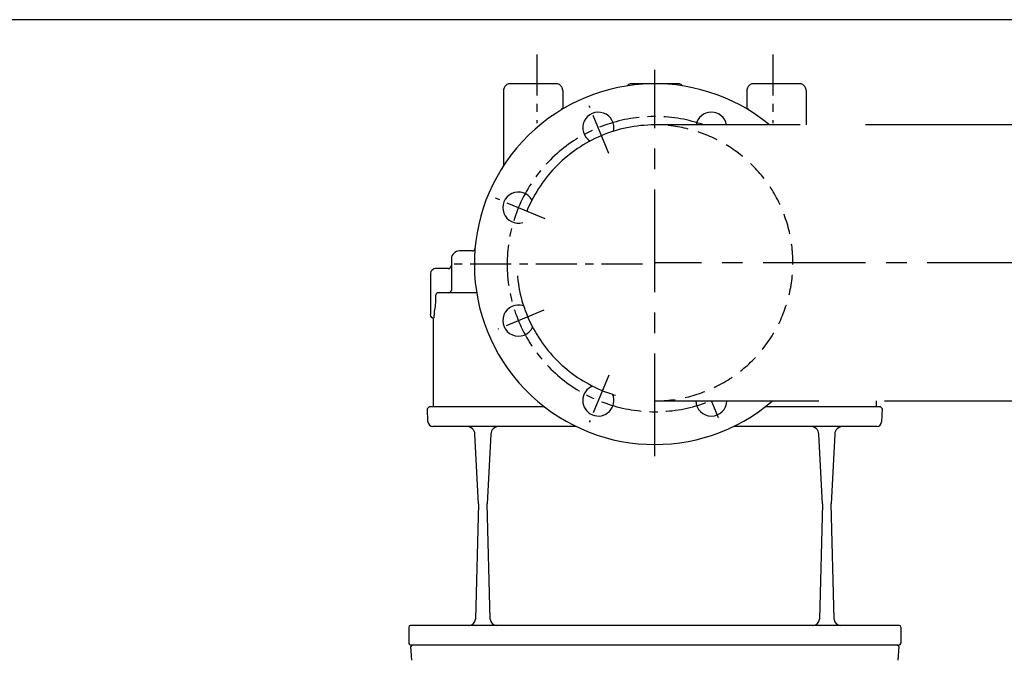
# Model space of a CAD drawing. Extents: x -940 to 22840, y -452 to 16368.
# Tile 8 of 50: x 5240 to 5841, y 12077 to 12468. Entities that reach past the tile are written whole.
import ezdxf

# ---------------------------------------------------------------- set-up
doc = ezdxf.new("R2010")
doc.units = 0
doc.header["$LTSCALE"] = 20
for name, pattern in [('2322102', [45, 5, -2, 5, -2, 5, -2, 5, -2, 5, -2, 5, -5]), ('CENTER', [2, 1.25, -0.25, 0.25, -0.25]), ('CENTER4', [5, 3.125, -0.625, 0.625, -0.625]), ('HIDDEN4', [0.9375, 0.625, -0.3125])]:
    doc.linetypes.add(name, pattern=pattern)
doc.layers.get('0').update_dxf_attribs({"linetype": 'CONTINUOUS'})
for name, color, linetype in [('CENTER', 7, 'CENTER'), ('GRUNDFOS', 5, 'CONTINUOUS'), ('WL561---_HARTLIJN', 1, 'CONTINUOUS'), ('WL561---_RETOUR', 4, 'CONTINUOUS'), ('WL5627--', 4, 'CONTINUOUS')]:
    doc.layers.add(name, color=color, linetype=linetype)

msp = doc.modelspace()

# ---------------------------------------------------------------- linework, layer by layer
at = {"color": 1, "linetype": 'HIDDEN4'}
msp.add_ellipse((5627.59, 12319.2), major_axis=(0, -84.15), ratio=1, start_param=0, end_param=3.141593, dxfattribs=at)
at = {"layer": 'CENTER', "color": 4, "linetype": 'CENTER'}
for p, q in [((5555.59, 12446.27), (5555.59, 12404.47)), ((5699.57, 12446.27), (5699.57, 12404.47)), ((5599.62, 12385.99), (5587.63, 12414.93)), ((5560.74, 12346.16), (5530.54, 12358.67)), ((5620.13, 12318.47), (5505.19, 12318.47)), ((5627.9, 12319.2), (5627.28, 12319.2)), ((5627.59, 12319.51), (5627.59, 12318.89)), ((5560.03, 12290.49), (5531.97, 12278.87)), ((5599.57, 12250.84), (5587.63, 12222.01)), ((5666.42, 12224.73), (5662.14, 12235.05))]:
    msp.add_line(p, q, dxfattribs=at)
msp.add_arc((5627.59, 12318.47), 90, 70.57486, 292.03983, dxfattribs=at)
at = {"layer": 'GRUNDFOS', "color": 4, "linetype": 'CONTINUOUS'}
for p, q in [((5535.42, 12424.81), (5535.4, 12424.52)), ((5535.4, 12424.52), (5535.4, 12378.49)), ((5535.54, 12425.42), (5535.42, 12424.81)), ((5535.71, 12425.93), (5535.54, 12425.42)), ((5535.95, 12426.41), (5535.71, 12425.93)), ((5536.25, 12426.86), (5535.95, 12426.41)), ((5536.61, 12427.27), (5536.25, 12426.86)), ((5537.01, 12427.62), (5536.61, 12427.27)), ((5537.46, 12427.92), (5537.01, 12427.62)), ((5537.94, 12428.16), (5537.46, 12427.92)), ((5538.45, 12428.33), (5537.94, 12428.16)), ((5538.98, 12428.44), (5538.45, 12428.33)), ((5539.52, 12428.47), (5538.98, 12428.44)), ((5539.6, 12428.47), (5539.52, 12428.47)), ((5539.83, 12428.47), (5539.6, 12428.47)), ((5540.2, 12428.47), (5539.83, 12428.47)), ((5540.72, 12428.47), (5540.2, 12428.47)), ((5541.38, 12428.47), (5540.72, 12428.47)), ((5542.18, 12428.47), (5541.38, 12428.47)), ((5543.09, 12428.47), (5542.18, 12428.47)), ((5544.12, 12428.47), (5543.09, 12428.47)), ((5545.25, 12428.47), (5544.12, 12428.47)), ((5546.47, 12428.47), (5545.25, 12428.47)), ((5547.77, 12428.47), (5546.47, 12428.47)), ((5549.13, 12428.47), (5547.77, 12428.47)), ((5550.54, 12428.47), (5549.13, 12428.47)), ((5551.97, 12428.47), (5550.54, 12428.47)), ((5553.43, 12428.47), (5551.97, 12428.47)), ((5554.88, 12428.47), (5553.43, 12428.47)), ((5556.32, 12428.47), (5554.88, 12428.47)), ((5557.72, 12428.47), (5556.32, 12428.47)), ((5559.08, 12428.47), (5557.72, 12428.47)), ((5560.38, 12428.47), (5559.08, 12428.47)), ((5561.6, 12428.47), (5560.38, 12428.47)), ((5562.73, 12428.47), (5561.6, 12428.47)), ((5563.76, 12428.47), (5562.73, 12428.47)), ((5564.68, 12428.47), (5563.76, 12428.47)), ((5565.47, 12428.47), (5564.68, 12428.47)), ((5566.13, 12428.47), (5565.47, 12428.47)), ((5566.65, 12428.47), (5566.13, 12428.47)), ((5567.03, 12428.47), (5566.65, 12428.47)), ((5567.26, 12428.47), (5567.03, 12428.47)), ((5567.33, 12428.47), (5567.26, 12428.47)), ((5567.87, 12428.44), (5567.33, 12428.47)), ((5568.4, 12428.33), (5567.87, 12428.44)), ((5568.91, 12428.16), (5568.4, 12428.33)), ((5569.39, 12427.92), (5568.91, 12428.16)), ((5569.84, 12427.62), (5569.39, 12427.92)), ((5570.24, 12427.27), (5569.84, 12427.62)), ((5570.6, 12426.86), (5570.24, 12427.27)), ((5570.9, 12426.41), (5570.6, 12426.86)), ((5571.14, 12425.93), (5570.9, 12426.41)), ((5571.31, 12425.42), (5571.14, 12425.93)), ((5571.42, 12424.89), (5571.31, 12425.42)), ((5571.45, 12424.35), (5571.42, 12424.89)), ((5571.45, 12424.35), (5571.45, 12413.19)), ((5610.77, 12427.27), (5610.68, 12427.17)), ((5611.17, 12427.62), (5610.77, 12427.27)), ((5611.62, 12427.92), (5611.17, 12427.62)), ((5612.1, 12428.16), (5611.62, 12427.92)), ((5612.61, 12428.33), (5612.1, 12428.16)), ((5613.14, 12428.44), (5612.61, 12428.33)), ((5613.68, 12428.47), (5613.14, 12428.44)), ((5613.76, 12428.47), (5613.68, 12428.47)), ((5613.99, 12428.47), (5613.76, 12428.47)), ((5614.36, 12428.47), (5613.99, 12428.47)), ((5614.88, 12428.47), (5614.36, 12428.47)), ((5615.54, 12428.47), (5614.88, 12428.47)), ((5616.34, 12428.47), (5615.54, 12428.47)), ((5617.25, 12428.47), (5616.34, 12428.47)), ((5618.28, 12428.47), (5617.25, 12428.47)), ((5619.41, 12428.47), (5618.28, 12428.47)), ((5620.63, 12428.47), (5619.41, 12428.47)), ((5621.93, 12428.47), (5620.63, 12428.47)), ((5623.29, 12428.47), (5621.93, 12428.47)), ((5624.7, 12428.47), (5623.29, 12428.47)), ((5626.13, 12428.47), (5624.7, 12428.47)), ((5627.59, 12428.47), (5626.13, 12428.47)), ((5629.04, 12428.47), (5627.59, 12428.47)), ((5630.48, 12428.47), (5629.04, 12428.47)), ((5631.88, 12428.47), (5630.48, 12428.47)), ((5633.24, 12428.47), (5631.88, 12428.47)), ((5634.54, 12428.47), (5633.24, 12428.47)), ((5635.76, 12428.47), (5634.54, 12428.47)), ((5636.89, 12428.47), (5635.76, 12428.47)), ((5637.92, 12428.47), (5636.89, 12428.47)), ((5638.84, 12428.47), (5637.92, 12428.47)), ((5639.63, 12428.47), (5638.84, 12428.47)), ((5640.29, 12428.47), (5639.63, 12428.47)), ((5640.81, 12428.47), (5640.29, 12428.47)), ((5641.19, 12428.47), (5640.81, 12428.47)), ((5641.42, 12428.47), (5641.19, 12428.47)), ((5641.49, 12428.47), (5641.42, 12428.47)), ((5642.03, 12428.44), (5641.49, 12428.47)), ((5642.56, 12428.33), (5642.03, 12428.44)), ((5643.07, 12428.16), (5642.56, 12428.33)), ((5643.55, 12427.92), (5643.07, 12428.16)), ((5644, 12427.62), (5643.55, 12427.92)), ((5644.4, 12427.27), (5644, 12427.62)), ((5644.49, 12427.17), (5644.4, 12427.27)), ((5683.74, 12424.81), (5683.72, 12424.52)), ((5683.72, 12424.52), (5683.72, 12413.19)), ((5683.86, 12425.42), (5683.74, 12424.81)), ((5684.03, 12425.93), (5683.86, 12425.42)), ((5684.27, 12426.41), (5684.03, 12425.93)), ((5684.57, 12426.86), (5684.27, 12426.41)), ((5684.93, 12427.27), (5684.57, 12426.86)), ((5685.33, 12427.62), (5684.93, 12427.27)), ((5685.78, 12427.92), (5685.33, 12427.62)), ((5686.26, 12428.16), (5685.78, 12427.92)), ((5686.77, 12428.33), (5686.26, 12428.16)), ((5687.3, 12428.44), (5686.77, 12428.33)), ((5687.84, 12428.47), (5687.3, 12428.44)), ((5687.92, 12428.47), (5687.84, 12428.47)), ((5688.15, 12428.47), (5687.92, 12428.47)), ((5688.52, 12428.47), (5688.15, 12428.47)), ((5689.04, 12428.47), (5688.52, 12428.47)), ((5689.7, 12428.47), (5689.04, 12428.47)), ((5690.5, 12428.47), (5689.7, 12428.47)), ((5691.41, 12428.47), (5690.5, 12428.47)), ((5692.44, 12428.47), (5691.41, 12428.47)), ((5693.57, 12428.47), (5692.44, 12428.47)), ((5694.79, 12428.47), (5693.57, 12428.47)), ((5696.09, 12428.47), (5694.79, 12428.47)), ((5697.45, 12428.47), (5696.09, 12428.47)), ((5698.86, 12428.47), (5697.45, 12428.47)), ((5700.29, 12428.47), (5698.86, 12428.47)), ((5701.75, 12428.47), (5700.29, 12428.47)), ((5703.2, 12428.47), (5701.75, 12428.47)), ((5704.64, 12428.47), (5703.2, 12428.47)), ((5706.04, 12428.47), (5704.64, 12428.47)), ((5707.4, 12428.47), (5706.04, 12428.47)), ((5708.7, 12428.47), (5707.4, 12428.47)), ((5709.92, 12428.47), (5708.7, 12428.47)), ((5711.05, 12428.47), (5709.92, 12428.47)), ((5712.08, 12428.47), (5711.05, 12428.47)), ((5713, 12428.47), (5712.08, 12428.47)), ((5713.79, 12428.47), (5713, 12428.47)), ((5714.45, 12428.47), (5713.79, 12428.47)), ((5714.97, 12428.47), (5714.45, 12428.47)), ((5715.35, 12428.47), (5714.97, 12428.47)), ((5715.58, 12428.47), (5715.35, 12428.47)), ((5715.65, 12428.47), (5715.58, 12428.47)), ((5716.19, 12428.44), (5715.65, 12428.47)), ((5716.72, 12428.33), (5716.19, 12428.44)), ((5717.23, 12428.16), (5716.72, 12428.33)), ((5717.71, 12427.92), (5717.23, 12428.16)), ((5718.16, 12427.62), (5717.71, 12427.92)), ((5718.56, 12427.27), (5718.16, 12427.62)), ((5718.92, 12426.86), (5718.56, 12427.27)), ((5719.22, 12426.41), (5718.92, 12426.86)), ((5719.46, 12425.93), (5719.22, 12426.41)), ((5719.63, 12425.42), (5719.46, 12425.93)), ((5719.74, 12424.89), (5719.63, 12425.42)), ((5719.77, 12424.35), (5719.74, 12424.89)), ((5719.77, 12424.35), (5719.77, 12403.35)), ((5571.65, 12413.19), (5570.68, 12413.19)), ((5570.68, 12413.19), (5570.68, 12412.61)), ((5684.49, 12413.19), (5683.53, 12413.19)), ((5684.49, 12413.19), (5684.49, 12412.61)), ((5516.49, 12326.51), (5508.57, 12326.51)), ((5503.57, 12321.51), (5503.57, 12302.52)), ((5491.89, 12314.88), (5491.17, 12313.88)), ((5492.97, 12315.55), (5491.89, 12314.88)), ((5493.95, 12315.73), (5492.97, 12315.55)), ((5501.57, 12315.73), (5493.95, 12315.73)), ((5491.17, 12313.88), (5490.91, 12312.7)), ((5490.91, 12312.7), (5490.91, 12312.27)), ((5490.91, 12312.27), (5490.91, 12311.04)), ((5490.91, 12311.04), (5490.91, 12309.08)), ((5490.91, 12309.08), (5490.91, 12306.52)), ((5490.91, 12306.52), (5490.91, 12303.53)), ((5490.91, 12303.53), (5490.91, 12300.34)), ((5490.91, 12300.34), (5490.91, 12297.14)), ((5490.91, 12297.14), (5490.91, 12294.16)), ((5493.97, 12299.31), (5493.9, 12296.35)), ((5494.02, 12299.71), (5493.97, 12299.31)), ((5494.16, 12300.09), (5494.02, 12299.71)), ((5494.25, 12300.24), (5494.16, 12300.09)), ((5494.31, 12300.34), (5494.25, 12300.24)), ((5494.37, 12300.45), (5494.31, 12300.34)), ((5494.65, 12300.76), (5494.37, 12300.45)), ((5494.98, 12301.02), (5494.65, 12300.76)), ((5518.98, 12301.02), (5494.98, 12301.02)), ((5490.91, 12294.16), (5490.91, 12291.6)), ((5490.91, 12291.6), (5490.91, 12289.63)), ((5493.63, 12292.67), (5493.2, 12289.55)), ((5493.9, 12296.35), (5493.63, 12292.67)), ((5490.91, 12289.63), (5490.91, 12288.4)), ((5490.91, 12288.4), (5490.91, 12287.98)), ((5491.17, 12286.79), (5490.91, 12287.98)), ((5491.89, 12285.79), (5491.17, 12286.79)), ((5492.59, 12285.36), (5491.89, 12285.79)), ((5492.81, 12285.74), (5492.59, 12285.36)), ((5492.59, 12285.36), (5492.59, 12231.47)), ((5492.97, 12286.84), (5492.81, 12285.74)), ((5493.02, 12287.15), (5492.97, 12286.84)), ((5493.2, 12289.53), (5493.02, 12287.15)), ((5493.2, 12289.55), (5493.2, 12289.53)), ((5490.09, 12231.47), (5489.11, 12230.5)), ((5489.32, 12222.39), (5489.11, 12230.5)), ((5560.27, 12231.47), (5490.09, 12231.47)), ((5517.03, 12231.47), (5492.59, 12231.47)), ((5521.13, 12231.47), (5517.03, 12231.47)), ((5527.85, 12231.47), (5521.13, 12231.47)), ((5560.07, 12231.47), (5527.85, 12231.47)), ((5765.09, 12231.47), (5694.9, 12231.47)), ((5733.17, 12231.47), (5695.1, 12231.47)), ((5723.45, 12231.47), (5715.78, 12231.47)), ((5740.28, 12231.47), (5733.17, 12231.47)), ((5762.59, 12231.47), (5740.28, 12231.47)), ((5762.59, 12235.05), (5762.59, 12231.47)), ((5766.06, 12230.5), (5765.09, 12231.47)), ((5766.06, 12230.5), (5765.85, 12222.39)), ((5579.64, 12219.47), (5492.32, 12219.47)), ((5762.85, 12219.47), (5675.53, 12219.47)), ((5520.17, 12172.36), (5517.95, 12214.73)), ((5527.59, 12214.73), (5525.37, 12172.36)), ((5729.8, 12172.36), (5727.58, 12214.73)), ((5737.23, 12214.73), (5735.01, 12172.36)), ((5520.17, 12172.36), (5518.32, 12102.02)), ((5527.21, 12102.02), (5525.37, 12172.36)), ((5729.8, 12172.36), (5727.96, 12102.02)), ((5736.85, 12102.02), (5735.01, 12172.36)), ((5477.59, 12097.12), (5477.59, 12087.62)), ((5495.14, 12098.12), (5478.59, 12098.12)), ((5702.53, 12098.12), (5494.85, 12098.12)), ((5776.59, 12098.12), (5702.53, 12098.12)), ((5777.59, 12097.12), (5777.59, 12087.62)), ((5479.59, 12086.12), (5478.79, 12085.32)), ((5479.53, 12076.86), (5478.79, 12085.32)), ((5495.09, 12086.12), (5479.09, 12086.12)), ((5775.59, 12086.12), (5479.59, 12086.12)), ((5702.59, 12086.12), (5494.85, 12086.12)), ((5776.09, 12086.12), (5702.59, 12086.12)), ((5776.39, 12085.32), (5775.59, 12086.12)), ((5776.39, 12085.32), (5775.64, 12076.86))]:
    msp.add_line(p, q, dxfattribs=at)
for centre, radius, start, end in [((5627.59, 12318.47), 110, 50.49853, 310.67738), ((5593.14, 12401.62), 9.5, 347.05084, 238.30601), ((5662.03, 12401.62), 9.5, 10.47864, 169.52136), ((5544.44, 12352.91), 9.5, 29.50421, 286.3535), ((5508.57, 12321.51), 5, 90, 180), ((5516.49, 12328.01), 1.5, 270, 355.09395), ((5501.57, 12317.73), 2, 270, 0), ((5502.07, 12302.52), 1.5, 270, 0), ((5544.44, 12284.03), 9.5, 70.39151, 335.46092), ((5593.14, 12235.32), 9.5, 112.09624, 23.25532), ((5662.03, 12235.32), 9.5, 181.65234, 358.34766), ((5492.32, 12222.47), 3, 181.5, 270), ((5512.95, 12214.47), 5, 3, 90), ((5532.59, 12214.47), 5, 90, 177), ((5722.59, 12214.47), 5, 3, 90), ((5742.22, 12214.47), 5, 90, 177), ((5762.85, 12222.47), 3, 270, 358.5), ((5514.32, 12102.12), 4, 270, 358.5), ((5531.21, 12102.12), 4, 181.5, 270), ((5531.21, 12102.12), 4, 181.5, 270), ((5723.96, 12102.12), 4, 270, 358.5), ((5740.85, 12102.12), 4, 181.5, 270), ((5478.59, 12097.12), 1, 90, 180), ((5776.59, 12097.12), 1, 0, 90), ((5479.09, 12087.62), 1.5, 180, 270), ((5776.09, 12087.62), 1.5, 270, 0)]:
    msp.add_arc(centre, radius, start, end, dxfattribs=at)
at = {"layer": 'WL561---_HARTLIJN', "linetype": 'CENTER4'}
for p, q in [((5627.59, 12201.39), (5627.59, 12437.01)), ((5856.09, 12319.2), (5627.59, 12319.2))]:
    msp.add_line(p, q, dxfattribs=at)
at = {"layer": 'WL561---_RETOUR', "color": 4}
msp.add_line((7346.45, 12467.54), (3831.5, 12467.54), dxfattribs=at)
at = {"layer": 'WL5627--', "linetype": '2322102'}
for p, q in [((5856.09, 12403.35), (5627.59, 12403.35)), ((5627.59, 12235.05), (5856.09, 12235.05))]:
    msp.add_line(p, q, dxfattribs=at)
msp.add_ellipse((5627.59, 12319.2), major_axis=(0, -84.15), ratio=1, start_param=3.141593, end_param=6.283185, dxfattribs=at)

doc.saveas('drawing.dxf')
